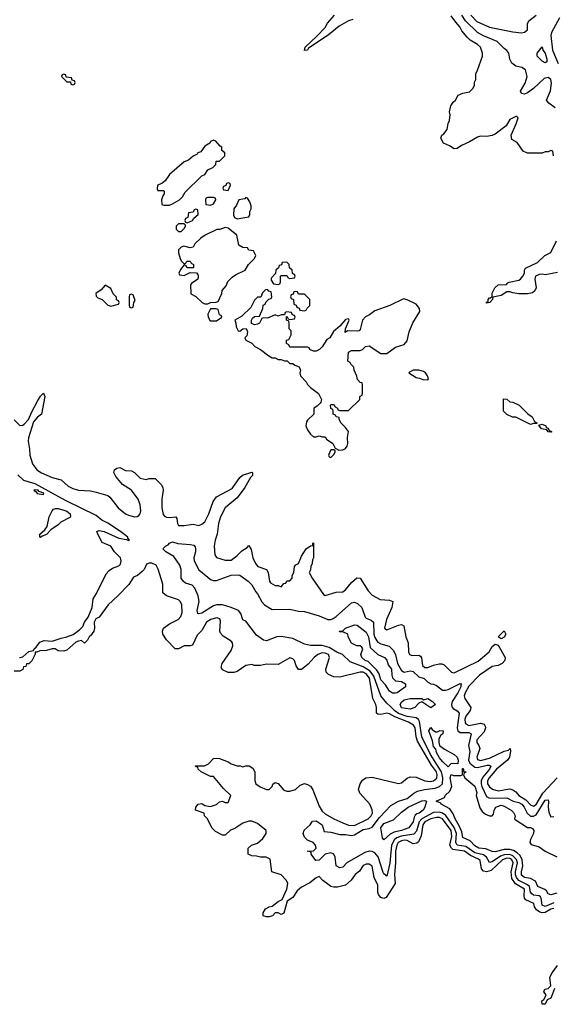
# Model space of a CAD drawing. Header units: inches. Extents: x 2710751 to 2829008, y 857003 to 965602.
# Tile 112 of 256: x 2740868 to 2744506, y 889946 to 896658. Entities that reach past the tile are written whole.
import ezdxf

# ---------------------------------------------------------------- set-up
doc = ezdxf.new("R2010")
doc.units = ezdxf.units.IN
doc.header["$MEASUREMENT"] = 0
doc.layers.add('C7848', color=7, linetype='Continuous')
doc.layers.add('C7849', color=7, linetype='Continuous')

msp = doc.modelspace()

# ---------------------------------------------------------------- linework, layer by layer
at = {"layer": 'C7848', "color": 2, "elevation": 10}
msp.add_lwpolyline([(2744494.4, 890000), (2744490, 889988), (2744463.6, 889976.4), (2744450, 889946), (2744430, 889948), (2744428, 889970), (2744440.4, 889979.6), (2744452.2, 890000)], dxfattribs=at)
at = {"layer": 'C7849', "color": 2}
for points, elevation in [([(2743139.9, 896660.1), (2743110, 896649.4), (2743045.9, 896614.2), (2742970, 896552.3), (2742836.8, 896463.2), (2742830, 896449.5), (2742809, 896449), (2742815.3, 896470), (2742894.5, 896545.5), (2742950, 896606), (2742966, 896634), (2743014, 896690)], 10), ([(2744506, 895730), (2744502, 895762), (2744490, 895766), (2744470, 895758), (2744450, 895758), (2744430, 895748), (2744330, 895748), (2744301.2, 895761.2), (2744260.4, 895820.4), (2744222, 895842), (2744218, 895870), (2744252.7, 895947.3), (2744266, 895990), (2744258, 895998), (2744250, 895998), (2744210, 895978), (2744184.4, 895935.6), (2744110, 895877.2), (2744088.4, 895868.4), (2744050, 895862), (2744010, 895864), (2743990, 895857.2), (2743935.3, 895824.7), (2743879.3, 895800.7), (2743850, 895779.3), (2743830, 895777.2), (2743798, 895798), (2743756.4, 895816.4), (2743738, 895850), (2743746, 895870), (2743760.4, 895879.6), (2743782, 895910), (2743788, 895950), (2743798, 895970), (2743802, 896010), (2743799, 896030), (2743808, 896070), (2743823.1, 896096.9), (2743838, 896110), (2743856.4, 896143.6), (2743890, 896158), (2743934, 896166), (2743958, 896190), (2743968, 896210), (2743968.4, 896231.6), (2743978, 896250), (2743978, 896290), (2743990, 896314), (2744022, 896410), (2744024, 896430), (2744008.7, 896470), (2743988.7, 896490), (2743939.3, 896519.3), (2743918.6, 896538.6), (2743882, 896582), (2743869.2, 896610), (2743840.8, 896640.8), (2743810, 896685.2)], 10), ([(2744517.5, 896057.5), (2744475.3, 896090), (2744459, 896110), (2744485.9, 896174.1), (2744494.2, 896225.8), (2744488.4, 896250), (2744470, 896263.1), (2744443.1, 896256.9), (2744370, 896189.7), (2744330, 896160.7), (2744310, 896149.5), (2744290, 896155.3), (2744282.7, 896170), (2744313.8, 896226.2), (2744327, 896270), (2744315.6, 896315.6), (2744291.6, 896331.6), (2744250, 896340.9), (2744222.4, 896362.4), (2744209.5, 896389.5), (2744202.7, 896430), (2744190, 896449), (2744170, 896462.7), (2744122.7, 896510), (2744030, 896548), (2743990, 896571.5), (2743908.2, 896650), (2743882, 896690)], 6), ([(2743943.1, 896690), (2743985.6, 896645.6), (2744070, 896606.3), (2744230, 896575.8), (2744290, 896568.4), (2744310, 896574), (2744329.2, 896590), (2744329.4, 896630), (2744338, 896650), (2744388.7, 896690)], 6), ([(2744547, 896670), (2744493.1, 896570), (2744489.1, 896550), (2744500.7, 896450), (2744538.8, 896358.8)], 6), ([(2744534.2, 894934.2), (2744450, 894919.3), (2744430, 894924), (2744410, 894922), (2744384.7, 894910), (2744380.7, 894890), (2744388, 894830), (2744380.7, 894810), (2744364.1, 894795.9), (2744330, 894789.4), (2744270.6, 894789.4), (2744230, 894796), (2744210, 894804), (2744190, 894802), (2744150, 894779), (2744094, 894766), (2744092, 894750), (2744072, 894730), (2744050, 894726), (2744050, 894732), (2744062, 894738), (2744062, 894750), (2744070, 894762), (2744078, 894762), (2744088, 894772), (2744090, 894794), (2744108, 894830), (2744128.9, 894851.1), (2744187.3, 894852.7), (2744195.3, 894864.7), (2744206, 894870), (2744270, 894882.8), (2744282, 894890), (2744299, 894910), (2744308.7, 894930), (2744308.7, 894951.3), (2744316.4, 894963.6), (2744398, 895002), (2744448, 895050), (2744490, 895072), (2744528.4, 895151.6)], 10), ([(2740830, 893930.6), (2740870, 893890.8), (2740890, 893893.4), (2740899.3, 893900.7), (2740927.9, 893932.1), (2740950, 893986), (2740990, 894058), (2741010, 894090.7), (2741030, 894112), (2741039.1, 894090), (2741018, 893970), (2740990, 893949.2), (2740963, 893917), (2740927.9, 893807.9), (2740925.5, 893785.5), (2740936, 893730), (2740938, 893690), (2740956, 893630), (2740986, 893590), (2741016, 893570), (2741090, 893536.3), (2741150, 893521), (2741198, 893478), (2741230, 893461.6), (2741270, 893450.6), (2741350, 893445.5), (2741390, 893438), (2741470, 893414), (2741483.8, 893403.8), (2741539.1, 893330), (2741590, 893290.6), (2741610, 893280.5), (2741650, 893268.2), (2741669.3, 893270.7), (2741681.2, 893278.8), (2741689, 893290), (2741693.2, 893310), (2741689.2, 893350), (2741676, 893390), (2741631.6, 893451.6), (2741569.6, 893489.6), (2741523.3, 893543.3), (2741509.2, 893570.8), (2741515.3, 893590), (2741530, 893601), (2741550, 893604.7), (2741590, 893584.7), (2741630, 893582), (2741650, 893572), (2741690, 893532), (2741730, 893524.7), (2741751.6, 893531.6), (2741792, 893530), (2741832, 893490), (2741844.7, 893470), (2741846, 893450), (2741837.3, 893390), (2741837.3, 893330), (2741845.8, 893285.8), (2741854.4, 893274.4), (2741870, 893266.8), (2741890, 893264), (2741932, 893270), (2741938.8, 893258.8), (2741944, 893224), (2741951.1, 893211.1), (2741990, 893210.8), (2742050, 893218.8), (2742090, 893211), (2742110, 893218.8), (2742130, 893236), (2742158, 893290), (2742187.2, 893372.8), (2742210, 893406), (2742316.6, 893463.4), (2742370, 893538), (2742386.6, 893553.4), (2742450, 893574.8), (2742456, 893570), (2742454.8, 893550), (2742442.5, 893537.5), (2742402.8, 893470), (2742350, 893399), (2742268.5, 893331.5), (2742237.3, 893270), (2742223.5, 893223.5), (2742214, 893150), (2742200.7, 893110), (2742194.8, 893070), (2742198, 893010), (2742210, 892992), (2742270, 892974.8), (2742310, 892974), (2742350, 893004.9), (2742382, 893038), (2742419, 893061), (2742430, 893074), (2742445.4, 893045.4), (2742457.3, 892990), (2742474.8, 892950), (2742490.6, 892930.6), (2742551.3, 892910), (2742562.8, 892890), (2742570.6, 892830.6), (2742579.1, 892819.1), (2742610, 892801), (2742630, 892802), (2742650, 892792), (2742670, 892814), (2742682, 892818), (2742690, 892834), (2742710, 892834), (2742726, 892850), (2742726, 892870), (2742738, 892890), (2742742, 892930), (2742750, 892942), (2742768.7, 892951.3), (2742790, 893002), (2742822, 893050), (2742850, 893072), (2742866, 893074), (2742866, 893086), (2742872, 893092), (2742871.3, 892990), (2742863.6, 892976.4), (2742862, 892950), (2742852, 892930), (2742851.1, 892908.9), (2742842, 892890), (2742862, 892850), (2742939.6, 892739.6), (2742950, 892732), (2743024.7, 892755.3), (2743070, 892758.8), (2743090, 892771), (2743130, 892821), (2743166.3, 892853.7), (2743190, 892852), (2743244.1, 892764.1), (2743270, 892734.8), (2743324.5, 892704.5), (2743390, 892701), (2743411.1, 892691.1), (2743405.5, 892650), (2743368.2, 892570), (2743356, 892510), (2743370, 892498.8), (2743450.9, 892530.9), (2743470, 892534.8), (2743486.4, 892526.4), (2743500.7, 892450), (2743516.3, 892410), (2743518.8, 892350), (2743524.7, 892330), (2743544, 892324), (2743590, 892326.8), (2743599.9, 892319.9), (2743607.7, 892307.7), (2743614.6, 892254.6), (2743630, 892242.4), (2743650, 892242.6), (2743690, 892258.7), (2743726.8, 892266.8), (2743746.8, 892266.8), (2743761, 892261), (2743811.1, 892211.1), (2743830, 892206.8), (2743994.7, 892285.3), (2744067.8, 892350), (2744090, 892384.9), (2744110, 892401), (2744130, 892394), (2744178, 892310), (2744176, 892290), (2744158, 892270), (2744130, 892256), (2744090, 892249.5), (2744003.1, 892190), (2743930, 892114.7), (2743904, 892070), (2743898.7, 892050), (2743902, 892030), (2743944, 891970), (2743938.8, 891950), (2743910.4, 891910), (2743901.7, 891890), (2743905.1, 891865.1), (2743910, 891858), (2743930, 891847.7), (2744010, 891863.1), (2744034.9, 891854.9), (2744042, 891842), (2744044.4, 891830), (2744035.4, 891804.6), (2743984.4, 891750), (2743984.9, 891730), (2743998.8, 891710), (2744004.9, 891690), (2743984.4, 891630), (2743990, 891616), (2744010, 891608.9), (2744070, 891624.4), (2744170, 891672), (2744200.4, 891679.6), (2744211.3, 891690), (2744213.7, 891673.7), (2744207, 891630), (2744194.4, 891610), (2744118.3, 891550), (2744067.9, 891490), (2744058, 891470), (2744057.6, 891450), (2744070, 891428), (2744092.1, 891412.1), (2744130, 891402), (2744210, 891414.4), (2744228.8, 891408.8), (2744250, 891394), (2744270.6, 891370), (2744319, 891339), (2744350, 891306.4), (2744370, 891297.1), (2744390, 891308.5), (2744435.2, 891384.8), (2744531.2, 891488.8)], 10), ([(2740866, 892310), (2740890, 892314), (2740930, 892352), (2740962, 892358), (2740966, 892370), (2740980.4, 892379.6), (2741006, 892414), (2741034.6, 892425.4), (2741090, 892422), (2741150, 892442.8), (2741190, 892450.8), (2741232.5, 892467.5), (2741279.3, 892500.7), (2741298, 892522), (2741309.2, 892550), (2741334.8, 892585.2), (2741362.7, 892650), (2741369.2, 892710.8), (2741392.9, 892747.1), (2741458.4, 892881.6), (2741477.2, 892902.8), (2741501.3, 892918.7), (2741544.1, 892935.9), (2741554.5, 892945.5), (2741561.2, 892970), (2741555.3, 892990), (2741514, 893030), (2741489.1, 893069.1), (2741430, 893095.3), (2741401.2, 893150), (2741395.3, 893170), (2741410, 893174.9), (2741444.7, 893170), (2741544.4, 893124.4), (2741595.3, 893115.3), (2741610, 893108.4), (2741618, 893110), (2741604.7, 893124.7), (2741606.6, 893130), (2741554.7, 893170), (2741470, 893225.6), (2741427.2, 893247.2), (2741390, 893278.2), (2741180.9, 893380.9), (2740974.3, 893494.3), (2740897.6, 893517.6), (2740856, 893556)], 10), ([(2744510, 890638.9), (2744450, 890613.5), (2744430, 890622), (2744422.7, 890670), (2744417.9, 890677.9), (2744410, 890685.4), (2744370, 890689.8), (2744358.4, 890698.4), (2744351.1, 890710), (2744343.5, 890750), (2744330, 890761.6), (2744270, 890789.8), (2744254.8, 890810), (2744248.5, 890830), (2744248.5, 890850), (2744261.5, 890910), (2744254.3, 890934.3), (2744230, 890958.4), (2744210, 890968), (2744170, 890966), (2744145, 890955), (2744090, 890918.3), (2744070, 890912.7), (2744049.7, 890950), (2744030, 890964.1), (2743970, 890978.3), (2743910, 891021.8), (2743851.5, 891031.5), (2743840.3, 891050), (2743846, 891110), (2743830.9, 891150.9), (2743772.7, 891232.7), (2743750, 891249), (2743730, 891255.9), (2743690, 891254), (2743608.5, 891211.5), (2743590.7, 891189.3), (2743573.4, 891126.6), (2743554.6, 891105.4), (2743467.7, 891092.3), (2743438.7, 891081.3), (2743423.5, 891070), (2743401.7, 891030), (2743391.6, 890908.4), (2743370, 890819.3), (2743350, 890836), (2743345.5, 890845.5), (2743312.2, 890952.2), (2743290, 890978.9), (2743270, 890988.4), (2743250, 890989.8), (2743220, 890980), (2743097.3, 890910), (2743070, 890881.2), (2743050, 890876), (2743026, 890890), (2743018.4, 890950), (2743009.5, 890969.5), (2742990, 890978.4), (2742951.3, 890970), (2742910, 890929.4), (2742887.3, 890927.3), (2742855.3, 890970), (2742856.4, 890976.4), (2742850, 890986), (2742828, 890990), (2742870, 890991.3), (2742888.7, 891010), (2742885.2, 891030), (2742868.7, 891050), (2742830, 891066), (2742810, 891084.5), (2742800.7, 891110), (2742806.6, 891133.4), (2742848, 891170), (2742864.7, 891195.3), (2742890, 891196), (2742930.7, 891170), (2742943.6, 891123.6), (2742990, 891120.5), (2743050, 891104.2), (2743090, 891104.2), (2743130, 891097.4), (2743150, 891100.3), (2743210, 891138), (2743250, 891144.7), (2743270, 891154.6), (2743320.6, 891219.4), (2743398, 891302), (2743449.6, 891330.4), (2743510, 891348.8), (2743554.8, 891385.2), (2743580.1, 891399.9), (2743628.6, 891411.4), (2743701.6, 891418.4), (2743729.8, 891430.2), (2743749.7, 891450), (2743753.2, 891490), (2743744.2, 891530), (2743668.2, 891650), (2743610, 891769.6), (2743594.5, 891874.5), (2743586.7, 891886.7), (2743570, 891898.3), (2743510, 891908.2), (2743449.4, 891929.4), (2743425.6, 891945.6), (2743397.1, 891977.1), (2743370, 891998), (2743329.8, 892049.8), (2743283.4, 892183.4), (2743256.7, 892216.7), (2743210, 892246.6), (2743120.8, 892280.8), (2743069.7, 892329.7), (2743030, 892346), (2742978.1, 892378.1), (2742930, 892392.9), (2742850, 892391.2), (2742810, 892401.6), (2742730, 892439.1), (2742650, 892454), (2742622, 892450), (2742550, 892424), (2742530, 892429), (2742481.5, 892461.5), (2742410, 892558), (2742390, 892568), (2742375.3, 892610), (2742359, 892630), (2742310, 892652), (2742250, 892669.6), (2742210, 892669.6), (2742190, 892661.6), (2742110, 892612), (2742090, 892607.3), (2742082, 892610), (2742078, 892630), (2742092.5, 892692.5), (2742086, 892730), (2742063.2, 892783.2), (2742043.2, 892803.2), (2741998, 892818), (2741982, 892830), (2741969.2, 892850), (2741969.1, 892910.9), (2741960.1, 892940.1), (2741918.3, 892998.3), (2741865.2, 893030), (2741843.7, 893050), (2741861.2, 893070), (2741880.7, 893079.3), (2741890, 893090.6), (2741910, 893098), (2741946.4, 893086.4), (2742030, 893081), (2742055.3, 893075.3), (2742064.7, 893064.7), (2742066, 893050), (2742066, 893030), (2742056, 892990), (2742058.8, 892970), (2742088.8, 892908.8), (2742150, 892857.3), (2742170, 892842.8), (2742190, 892836), (2742210, 892836), (2742310, 892870.8), (2742350, 892874.8), (2742370, 892870.8), (2742424.7, 892830), (2742450, 892804.7), (2742477.3, 892757.3), (2742490, 892744.7), (2742519.5, 892690), (2742537, 892670), (2742590, 892636.5), (2742710, 892639), (2742770, 892627), (2742810, 892624.4), (2742910, 892593.8), (2742969.6, 892570.4), (2742989.7, 892570.3), (2743004.9, 892575.1), (2743026, 892590), (2743130, 892684), (2743150, 892687.7), (2743170, 892679.1), (2743201.6, 892650), (2743224.2, 892584.2), (2743230, 892578), (2743265.1, 892565.1), (2743280.5, 892550), (2743283.5, 892470), (2743290, 892445.5), (2743303, 892423), (2743310, 892414), (2743330, 892403.6), (2743386.7, 892386.7), (2743417, 892357), (2743429.1, 892329.1), (2743443.2, 892270), (2743470, 892221.3), (2743490, 892210.4), (2743530, 892220.4), (2743550, 892214.9), (2743590, 892179.5), (2743626.2, 892166.2), (2743650, 892142), (2743670, 892130.6), (2743690, 892128), (2743710, 892119.1), (2743750, 892088.5), (2743770, 892087), (2743790, 892092), (2743870, 892133.4), (2743882, 892130), (2743876, 892124), (2743876.4, 892110), (2743855.6, 892070), (2743817, 892010), (2743812.4, 891990), (2743814.9, 891974.9), (2743823.4, 891963.4), (2743850, 891947.7), (2743863.8, 891930), (2743850.4, 891830.4), (2743854, 891810), (2743870, 891798), (2743930, 891799.5), (2743945.5, 891790), (2743928, 891710), (2743936.5, 891670), (2743926.9, 891610), (2743936.5, 891590), (2743970, 891563.6), (2743990, 891559.7), (2744055.6, 891575.6), (2744070, 891577), (2744080.5, 891570), (2744070.3, 891550), (2744026.4, 891493.6), (2744015, 891470), (2744013.8, 891450), (2744019.7, 891430), (2744050, 891361.6), (2744071.8, 891351.8), (2744190, 891354.6), (2744231.2, 891331.2), (2744270, 891321.3), (2744291.6, 891310), (2744307.7, 891290), (2744328.2, 891248.2), (2744350, 891228.9), (2744370, 891228.9), (2744390, 891238), (2744450, 891337.1), (2744470, 891341), (2744474, 891330), (2744471.7, 891290), (2744475.4, 891255.4), (2744490, 891224.9), (2744510, 891227.3)], 6), ([(2744510, 890599.8), (2744490, 890595.6), (2744450, 890571.9), (2744430, 890569.7), (2744413.6, 890573.6), (2744390.8, 890590.8), (2744378.7, 890610), (2744372.5, 890632.5), (2744318.8, 890658.8), (2744309.6, 890670), (2744306.6, 890686.6), (2744309.6, 890730), (2744247, 890767), (2744223.4, 890803.4), (2744218, 890850), (2744232.9, 890910), (2744223.1, 890930), (2744210, 890939.3), (2744190, 890942.2), (2744158.7, 890930), (2744081.1, 890858.9), (2744049.6, 890849.6), (2744030, 890853.6), (2744016.3, 890870), (2744006.9, 890926.9), (2743996.4, 890936.4), (2743941.4, 890961.4), (2743900.9, 890990), (2743821.8, 891001.8), (2743810.8, 891010.8), (2743801.3, 891030), (2743814.8, 891090), (2743809.7, 891130), (2743750, 891209.6), (2743730, 891219.2), (2743710, 891219.8), (2743670, 891210.7), (2743629.1, 891190), (2743617.3, 891170), (2743605.7, 891094.3), (2743586.2, 891053.8), (2743575.5, 891044.5), (2743550, 891040.9), (2743510, 891062.6), (2743490, 891064.8), (2743470, 891060.9), (2743449.1, 891050), (2743438.3, 891030), (2743429.3, 890990), (2743430.4, 890910), (2743422.7, 890830), (2743428.2, 890770), (2743366, 890674), (2743350, 890668), (2743330, 890674), (2743314.5, 890694.5), (2743309.2, 890710), (2743310, 890758), (2743284, 890810), (2743270, 890888), (2743250, 890901.2), (2743230, 890901.2), (2743210, 890893.2), (2743185.8, 890854.2), (2743154.8, 890830), (2743128.2, 890791.8), (2743090, 890759), (2743035.3, 890744.7), (2743010, 890744), (2742990, 890749), (2742977.5, 890757.5), (2742935.3, 890790), (2742910, 890818), (2742890, 890808.7), (2742846, 890774), (2742790, 890745.6), (2742760.7, 890719.3), (2742730, 890675.1), (2742691.3, 890650), (2742670, 890568), (2742650, 890558), (2742630, 890568.7), (2742610, 890568.7), (2742590.6, 890549.4), (2742570, 890542.7), (2742550, 890541.2), (2742529.1, 890549.1), (2742529, 890570), (2742542.9, 890597.1), (2742569.4, 890610.6), (2742590, 890614.8), (2742630, 890646.8), (2742658.6, 890661.4), (2742689, 890730), (2742695.3, 890770), (2742688, 890790), (2742650, 890828), (2742588, 890850), (2742575.3, 890935.3), (2742548.4, 890948.4), (2742510, 890948.7), (2742483.6, 890956.4), (2742450, 890958), (2742426, 890970), (2742426, 891010), (2742449.1, 891030.9), (2742490, 891044.7), (2742524.7, 891075.3), (2742548.7, 891110), (2742548, 891130), (2742490, 891179), (2742450, 891195.3), (2742430, 891195.3), (2742390, 891182), (2742335.3, 891144.7), (2742306.4, 891133.6), (2742270, 891098), (2742250, 891098), (2742203.1, 891123.1), (2742178, 891150), (2742148, 891210), (2742128, 891230), (2742126, 891250), (2742066, 891270), (2742068, 891290), (2742086, 891310), (2742110, 891314.8), (2742130, 891302), (2742170, 891294.8), (2742210, 891307.3), (2742230, 891326), (2742250, 891331), (2742270, 891322), (2742290, 891322), (2742308, 891370), (2742258, 891418), (2742190, 891498), (2742170, 891498), (2742106, 891530), (2742086, 891550), (2742082, 891562), (2742070, 891566), (2742067.3, 891572.7), (2742127.3, 891572.7), (2742154.6, 891585.4), (2742190, 891622), (2742210, 891624.7), (2742230, 891622), (2742290, 891598), (2742310, 891584.7), (2742351.6, 891571.6), (2742371.1, 891571.1), (2742390, 891564.7), (2742410, 891572), (2742431.6, 891571.6), (2742456.9, 891556.9), (2742471.1, 891531.1), (2742471.1, 891471.1), (2742478, 891450), (2742507.9, 891427.9), (2742550, 891411.3), (2742570, 891411.3), (2742588.7, 891430), (2742594, 891446), (2742610, 891458), (2742630.6, 891450.6), (2742670, 891406), (2742690, 891398), (2742710, 891398), (2742748.9, 891411.1), (2742780.2, 891439.8), (2742808.9, 891451.1), (2742830, 891444.7), (2742850, 891432), (2742867.5, 891407.5), (2742910, 891296), (2742930, 891262), (2742950, 891245.5), (2743010, 891210.7), (2743070, 891184), (2743110, 891168), (2743150, 891166), (2743244, 891210), (2743265.2, 891230), (2743272.3, 891250), (2743272.1, 891272.1), (2743254, 891310), (2743186.3, 891386.3), (2743179, 891410), (2743188.7, 891450), (2743205.6, 891474.4), (2743228, 891490), (2743270, 891494.8), (2743450, 891450.7), (2743470, 891454.8), (2743510, 891487.3), (2743530, 891496.3), (2743570, 891495.5), (2743630, 891470.5), (2743665.9, 891465.8), (2743690, 891470.4), (2743711.6, 891488.4), (2743714.8, 891510), (2743709.7, 891530), (2743676.5, 891576.5), (2743580.7, 891740.7), (2743571.9, 891770), (2743564, 891830), (2743552.8, 891850), (2743518, 891870), (2743426.1, 891906.1), (2743390, 891926), (2743370, 891931.1), (2743330, 891922.4), (2743310, 891924.5), (2743301.2, 891930), (2743300.7, 891970), (2743296.2, 891990), (2743275.8, 892030), (2743253.3, 892170), (2743230, 892198.3), (2743210, 892209.6), (2743188.9, 892211.1), (2743050, 892177.2), (2743010, 892179), (2742973.6, 892193.6), (2742958, 892210), (2742955.3, 892230), (2742981.2, 892310), (2742972.7, 892330), (2742950, 892340.9), (2742930, 892342.7), (2742901, 892330), (2742876, 892310), (2742834.9, 892265.1), (2742788.4, 892228.4), (2742768.9, 892228.9), (2742753.6, 892253.6), (2742742, 892290), (2742730, 892302), (2742710, 892308.7), (2742630, 892262), (2742550, 892264), (2742510, 892255.3), (2742470, 892255.3), (2742450, 892262), (2742410, 892255.3), (2742350, 892215.3), (2742328.4, 892208.4), (2742290, 892208), (2742250, 892226), (2742242, 892242), (2742248.7, 892270), (2742310, 892358), (2742321.2, 892390), (2742319, 892410), (2742310, 892422), (2742256, 892456), (2742237.2, 892477.2), (2742233.2, 892490), (2742238, 892558), (2742232.9, 892572.9), (2742219.3, 892579.3), (2742210, 892581.2), (2742172, 892570), (2742142.8, 892550), (2742110, 892495.3), (2742077.3, 892462.7), (2742046, 892394), (2742030, 892388.7), (2741990, 892388.7), (2741950, 892368.7), (2741929.1, 892369.1), (2741868.7, 892430), (2741844, 892470), (2741842, 892490), (2741849.5, 892510.5), (2741890, 892539.1), (2741949, 892570), (2741966, 892590), (2741976, 892616), (2741974, 892670), (2741964, 892690), (2741950, 892704), (2741869.5, 892729.5), (2741844, 892750), (2741844, 892810), (2741812.5, 892912.5), (2741798.9, 892938.9), (2741770, 892952.7), (2741750, 892952.7), (2741733.7, 892946.3), (2741716.3, 892910), (2741703.9, 892896.1), (2741670.3, 892869.7), (2741643.1, 892856.9), (2741611.5, 892808.5), (2741536.3, 892730), (2741470.7, 892670), (2741410, 892586), (2741387.1, 892572.9), (2741376, 892550), (2741378.8, 892510), (2741374.8, 892490), (2741350, 892458), (2741343.6, 892456.4), (2741330, 892428), (2741310, 892408), (2741290, 892426), (2741270, 892422), (2741250, 892414), (2741190, 892360.9), (2741170, 892353.2), (2741130, 892355.3), (2741110, 892368.7), (2741090, 892368.7), (2741050, 892357.2), (2741004.7, 892355.3), (2740986, 892346), (2740974, 892346), (2740974, 892334), (2740950, 892288), (2740930, 892268), (2740914, 892266), (2740910, 892248), (2740894, 892246), (2740890, 892228), (2740870, 892218), (2740830, 892218)], 10), ([(2744530, 890704), (2744490, 890693.2), (2744470, 890699), (2744458.9, 890718.9), (2744448.2, 890728.2), (2744401.2, 890750), (2744384.8, 890784.8), (2744350, 890804.5), (2744309.3, 890810), (2744290, 890826.6), (2744288.3, 890850), (2744298.4, 890890), (2744294.5, 890930), (2744280.1, 890960.1), (2744259.5, 890979.5), (2744234.5, 890994.5), (2744210, 891001.7), (2744170, 891000.5), (2744110, 890985.6), (2744090, 890987.3), (2744046.5, 891006.5), (2743998, 891010), (2743970, 891026.6), (2743940.1, 891060.1), (2743890, 891084), (2743881.3, 891121.3), (2743863.1, 891163.1), (2743837, 891210), (2743823.9, 891243.9), (2743799.5, 891279.5), (2743742, 891310), (2743738, 891318), (2743708, 891330), (2743763.1, 891356.9), (2743769, 891370), (2743800.9, 891399.1), (2743813.2, 891430), (2743803.7, 891490), (2743810, 891512), (2743826, 891506), (2743874.6, 891505.4), (2743886, 891510), (2743886, 891554), (2743890, 891554), (2743894, 891546), (2743894, 891534), (2743912, 891530), (2743898, 891522), (2743894, 891510), (2743902, 891490), (2743970, 891434), (2743984, 891390), (2743980.7, 891370), (2744004.7, 891284.7), (2744020.7, 891260.7), (2744043, 891243), (2744070, 891231), (2744088.7, 891231.3), (2744098, 891242), (2744102.7, 891270), (2744114, 891290), (2744150, 891303), (2744170, 891297.1), (2744218, 891270), (2744234.4, 891254.4), (2744244.7, 891230), (2744242, 891210), (2744246, 891206), (2744330, 891150.8), (2744350.8, 891150.8), (2744363.6, 891143.6), (2744372, 891130), (2744371.3, 891111.3), (2744350.8, 891070), (2744346, 891050), (2744355.3, 891035.3), (2744410, 891018.8), (2744450.3, 890990.3), (2744530, 890950.5)], 2), ([(2744452.2, 890000), (2744458, 890010), (2744442, 890030), (2744448, 890050), (2744470, 890054), (2744488, 890072), (2744482, 890130), (2744498.4, 890161.6), (2744533.3, 890210)], 10), ([(2744514, 890054), (2744494.4, 890000)], 10)]:
    msp.add_lwpolyline(points, dxfattribs=dict(at, elevation=elevation))
for points, elevation in [([(2744450, 896365.2), (2744430, 896375.3), (2744395.3, 896410), (2744395.3, 896430), (2744430, 896474), (2744434.8, 896450), (2744450.4, 896430), (2744461, 896390), (2744462, 896370)], 2), ([(2741170, 896286), (2741158, 896282), (2741154, 896270), (2741190, 896234), (2741214, 896234), (2741218, 896218), (2741230, 896214), (2741242, 896218), (2741246, 896230), (2741242, 896242), (2741226, 896246), (2741222, 896262), (2741186, 896266), (2741182, 896282)], 14), ([(2742190, 895838), (2742170, 895828), (2742163.5, 895816.5), (2742130, 895795.3), (2742103.6, 895756.4), (2742082, 895750), (2742078, 895742), (2742050, 895728), (2742019.8, 895700.2), (2741990, 895689), (2741890, 895602), (2741861, 895559), (2741838, 895542), (2741806.8, 895530), (2741804.7, 895504.7), (2741810, 895494), (2741850, 895494), (2741854, 895490), (2741854, 895470), (2741843.6, 895456.4), (2741834, 895430), (2741838, 895398), (2741850, 895394), (2741890, 895394), (2741910, 895402), (2741958, 895430), (2741978, 895450), (2741996.4, 895483.6), (2742110, 895594), (2742130, 895602), (2742150, 895634), (2742186, 895650), (2742206, 895670), (2742207.3, 895692.7), (2742230, 895694), (2742266, 895730), (2742266, 895750), (2742247.3, 895767.3), (2742246, 895790), (2742235.3, 895795.3), (2742206, 895830)], 14), ([(2742290, 895546), (2742278, 895542), (2742272.7, 895527.3), (2742258, 895522), (2742254, 895510), (2742258, 895498), (2742290, 895494), (2742306, 895530), (2742302, 895542)], 14), ([(2742190, 895446), (2742150, 895446), (2742138, 895442), (2742134, 895430), (2742138, 895398), (2742170, 895394), (2742190, 895402), (2742206, 895430), (2742202, 895442)], 14), ([(2742410, 895446), (2742402, 895438), (2742362, 895430), (2742346, 895394), (2742327.3, 895370), (2742326.8, 895326.8), (2742332, 895310), (2742350, 895301), (2742390, 895306.8), (2742430, 895314), (2742438, 895330), (2742438, 895350), (2742446, 895370), (2742446, 895390), (2742436.4, 895416.4), (2742422, 895442)], 14), ([(2742070, 895366), (2742058, 895362), (2742050, 895346), (2742018, 895342), (2742014, 895310), (2741998, 895302), (2741994, 895290), (2741998, 895278), (2742010, 895274), (2742030, 895282), (2742046, 895290), (2742055.3, 895304.7), (2742086, 895330), (2742082, 895362)], 14), ([(2741990, 895266), (2741950, 895266), (2741934, 895250), (2741934, 895230), (2741950, 895214), (2741970, 895214), (2741990, 895234), (2741998, 895250), (2741998, 895258)], 14), ([(2742270, 895242), (2742231.6, 895228.4), (2742212.7, 895227.3), (2742132, 895190), (2742102, 895170), (2742062, 895130), (2742050, 895108), (2742030, 895102), (2741986.4, 895113.6), (2741970, 895108), (2741952, 895090), (2741951.3, 895070), (2741962, 895030), (2741970, 895014), (2741990, 894994), (2742002, 894998), (2742008.4, 895011.6), (2742030, 895012), (2742038, 894998), (2742054, 894990), (2742054, 894970), (2742050, 894966), (2742010, 894966), (2742002, 894982), (2741990, 894986), (2741963.6, 894956.4), (2741954, 894930), (2741958, 894918), (2741990, 894914), (2742030, 894934), (2742072.7, 894932.7), (2742082, 894922), (2742084.7, 894910), (2742082, 894890), (2742039.6, 894860.4), (2742032, 894850), (2742034, 894790), (2742070, 894772), (2742112, 894730), (2742130, 894721), (2742150, 894722), (2742170, 894731.3), (2742207.3, 894732.7), (2742222, 894738), (2742247.3, 894792.7), (2742248.4, 894811.6), (2742276.4, 894843.6), (2742287.3, 894872.7), (2742316.4, 894903.6), (2742340.2, 894919.8), (2742406, 894950), (2742428, 894990), (2742468, 895030), (2742478, 895050), (2742462, 895082), (2742430, 895086), (2742422, 895102), (2742390, 895106), (2742362, 895122), (2742348.7, 895190), (2742290, 895238)], 14), ([(2742690, 895006), (2742658, 895002), (2742652.7, 894987.3), (2742638, 894982), (2742632.7, 894967.3), (2742614, 894950), (2742612.7, 894927.3), (2742583.6, 894896.4), (2742583.6, 894883.6), (2742598, 894858), (2742630, 894854), (2742642, 894858), (2742646, 894870), (2742646, 894910), (2742650, 894914), (2742690, 894914), (2742698, 894898), (2742710, 894894), (2742742, 894898), (2742746, 894910), (2742742, 894922), (2742727.3, 894927.3), (2742726, 894950), (2742707.3, 894967.3), (2742706, 894990)], 14), ([(2741450, 894848), (2741423.6, 894816.4), (2741387.3, 894792.7), (2741390, 894774), (2741402, 894762), (2741431.3, 894751.3), (2741470, 894712), (2741490, 894704.7), (2741542, 894718), (2741546, 894730), (2741542, 894742), (2741528.4, 894748.4), (2741527.3, 894767.3), (2741506, 894790), (2741490, 894826)], 14), ([(2742558, 894818), (2742543.6, 894816.4), (2742523.6, 894796.4), (2742512.7, 894767.3), (2742490, 894766), (2742470, 894746), (2742443.6, 894696.4), (2742383.6, 894636.4), (2742334, 894610), (2742342, 894590), (2742343.6, 894563.6), (2742358, 894538), (2742370, 894534), (2742388.7, 894551.3), (2742412, 894552), (2742422, 894530), (2742416, 894504), (2742402, 894490), (2742410, 894474), (2742450, 894452), (2742471.1, 894431.1), (2742510.9, 894410.9), (2742566.4, 894366.4), (2742590, 894352), (2742610, 894352), (2742630, 894342), (2742650, 894342), (2742672.7, 894332.7), (2742691.6, 894331.6), (2742710, 894314), (2742730, 894314), (2742743.6, 894303.6), (2742772.7, 894292.7), (2742782, 894270), (2742778, 894250), (2742782, 894230), (2742822, 894190), (2742831, 894171), (2742850.9, 894150.9), (2742904.7, 894110), (2742924.7, 894070), (2742922, 894050), (2742916.9, 894043.1), (2742896.9, 894023.1), (2742874, 894010), (2742874, 893970), (2742830, 893928), (2742823.5, 893916.5), (2742818.8, 893890), (2742830, 893862), (2742850, 893832), (2742870, 893814), (2742890, 893814), (2742910, 893822), (2742930, 893814), (2742950, 893814), (2742959.6, 893799.6), (2743002, 893770), (2743018, 893738), (2743044.7, 893724.7), (2743070, 893726.8), (2743090, 893736), (2743101.2, 893750), (2743105.2, 893770), (2743102.7, 893810), (2743109, 893850), (2743090, 893878), (2743058, 893910), (2743046, 893934), (2743046, 893946), (2743026, 893950), (2743022, 893962), (2743006, 893970), (2743006, 893990), (2743002, 894002), (2742988.4, 894008.4), (2742986, 894030), (2742990, 894034), (2743010, 894034), (2743018, 894018), (2743034, 894010), (2743038, 893998), (2743050, 893994), (2743110, 893994), (2743186, 894070), (2743186, 894090), (2743202, 894098), (2743206, 894110), (2743206, 894170), (2743202, 894182), (2743190, 894186), (2743170, 894206), (2743167.3, 894227.3), (2743148, 894270), (2743146, 894290), (2743126, 894310), (2743122, 894322), (2743106, 894330), (2743108.7, 894391.3), (2743130, 894402), (2743190, 894402), (2743206, 894410), (2743226, 894430), (2743250, 894436), (2743330, 894382), (2743370, 894382), (2743430, 894424.7), (2743490, 894444.7), (2743508.7, 894470), (2743524, 894530), (2743549.3, 894590.7), (2743595.3, 894670), (2743594, 894690), (2743570, 894719), (2743510, 894748.7), (2743485.4, 894754.6), (2743390.7, 894709.3), (2743290, 894674), (2743253.7, 894646.3), (2743226.4, 894633.6), (2743204.7, 894610), (2743190, 894546), (2743182, 894538), (2743170, 894535.3), (2743102, 894538), (2743086, 894526), (2743088.4, 894551.6), (2743115.3, 894610), (2743110, 894618), (2743090, 894614), (2743051.1, 894568.9), (2743007.1, 894532.9), (2742982, 894490), (2742962.8, 894477.2), (2742930.9, 894429.1), (2742911.1, 894408.9), (2742890, 894398), (2742870, 894398), (2742846, 894410), (2742842, 894422), (2742830, 894426), (2742710, 894426), (2742702, 894442), (2742686, 894450), (2742687.3, 894472.7), (2742702, 894478), (2742718, 894510), (2742718, 894538), (2742706, 894550), (2742706, 894590), (2742702, 894602), (2742686, 894610), (2742686, 894634), (2742692.7, 894632.7), (2742698, 894618), (2742710, 894614), (2742742, 894618), (2742746, 894630), (2742742, 894642), (2742727.3, 894647.3), (2742722, 894662), (2742690, 894666), (2742678, 894662), (2742674, 894646), (2742650, 894646), (2742630, 894638), (2742610, 894646), (2742556.9, 894623.1), (2742530, 894626), (2742518, 894622), (2742502, 894590), (2742490, 894582), (2742470, 894578), (2742448, 894588), (2742448, 894610), (2742456.4, 894623.6), (2742470, 894634), (2742502, 894638), (2742526, 894690), (2742527.3, 894712.7), (2742542, 894718), (2742547.3, 894732.7), (2742567.3, 894752.7), (2742582, 894758), (2742586, 894770), (2742582, 894802), (2742567.3, 894807.3)], 14), ([(2741630, 894786), (2741618, 894782), (2741614, 894770), (2741614, 894710), (2741618, 894698), (2741630, 894694), (2741642, 894698), (2741646, 894730), (2741655.3, 894744.7), (2741642, 894782)], 14), ([(2742750, 894806), (2742738, 894802), (2742732.7, 894787.3), (2742718, 894782), (2742714, 894770), (2742718, 894758), (2742734, 894750), (2742738, 894718), (2742752.7, 894712.7), (2742758, 894698), (2742772.7, 894692.7), (2742778, 894678), (2742810, 894674), (2742822, 894678), (2742827.3, 894692.7), (2742846, 894710), (2742846, 894750), (2742810, 894786), (2742770, 894786), (2742762, 894802)], 14), ([(2742170, 894688), (2742151.3, 894650), (2742152, 894630), (2742166, 894606), (2742210, 894604.7), (2742246, 894630), (2742242, 894642), (2742230, 894646), (2742222, 894682), (2742207.3, 894687.3)], 14), ([(2743590, 894269), (2743551.6, 894268.4), (2743524.7, 894255.3), (2743522, 894250), (2743570, 894218), (2743594.8, 894214.8), (2743615.3, 894204.7), (2743650, 894202), (2743655.3, 894210), (2743648, 894230), (2743635.3, 894250), (2743620.2, 894260.2)], 14), ([(2744350, 893898), (2744250, 893948), (2744228.4, 893948.4), (2744190, 893966), (2744166, 893990), (2744167.3, 894072.7), (2744190, 894072), (2744210, 894054), (2744230, 894052), (2744274, 894030), (2744331.6, 893971.6), (2744362, 893950), (2744378, 893918), (2744394, 893910), (2744394, 893906), (2744390, 893906), (2744370, 893906)], 10), ([(2744490, 893846), (2744470, 893848), (2744462, 893862), (2744426, 893870), (2744406, 893894), (2744430, 893902), (2744454, 893890), (2744458, 893878), (2744470, 893874), (2744478, 893858), (2744494, 893850), (2744494, 893846)], 10), ([(2743010, 893726), (2742990, 893726), (2742974, 893690), (2742978, 893678), (2742990, 893674), (2743010, 893694), (2743018, 893710), (2743018, 893718)], 14), ([(2740970, 893453.6), (2740964, 893450), (2740979.9, 893439.9), (2740988.2, 893428.2), (2741030, 893421), (2741033, 893430), (2741001.3, 893441.3), (2740995.1, 893450)], 14), ([(2741010, 893128.7), (2741006, 893130), (2741006, 893150), (2741040.4, 893179.6), (2741056.4, 893203.6), (2741069, 893270), (2741088.7, 893310), (2741099, 893321), (2741113.2, 893326.8), (2741130, 893325.5), (2741170, 893315.2), (2741190, 893308.2), (2741212.2, 893290), (2741214, 893270), (2741210, 893265.2), (2741148, 893232), (2741130, 893214), (2741079.6, 893180.4), (2741050, 893148), (2741022, 893138)], 10), ([(2743430, 892066), (2743410, 892066.6), (2743390, 892081.2), (2743363, 892123), (2743330, 892157.2), (2743318.8, 892198.8), (2743303.3, 892223.3), (2743243.2, 892283.2), (2743224, 892290), (2743201.2, 892310), (2743194, 892330), (2743208, 892370), (2743200.4, 892380.4), (2743188.7, 892388.7), (2743166, 892390), (2743130, 892408.7), (2743108, 892450), (2743106, 892470), (2743070, 892486), (2743050, 892486), (2743046, 892490), (2743070, 892492), (2743090, 892511), (2743150, 892532), (2743168.4, 892531.6), (2743230, 892482.8), (2743244.9, 892450), (2743257.3, 892377.3), (2743310.6, 892330.6), (2743356, 892310), (2743370, 892291.3), (2743381.1, 892261.1), (2743402.8, 892230), (2743404.7, 892190), (2743410.7, 892170.7), (2743430.9, 892150.9), (2743470, 892146), (2743498, 892130), (2743498, 892110), (2743442, 892070)], 2), ([(2744150, 892438), (2744129, 892450), (2744170, 892492), (2744182, 892470), (2744170, 892448.7)], 10), ([(2743622, 892022), (2743650, 892031), (2743682, 892010), (2743702, 891990), (2743670, 891968), (2743610, 892008), (2743590, 891998), (2743561, 891970), (2743530, 891957.2), (2743470, 891967), (2743462.7, 891990), (2743470, 892004.7), (2743490, 892021), (2743530, 892031.3), (2743610, 892031.3)], 2), ([(2743703.6, 891803.6), (2743716.4, 891803.6), (2743731.6, 891811.6), (2743754, 891810), (2743752, 891790), (2743739.6, 891780.4), (2743724.7, 891755.3), (2743724.7, 891730), (2743730.8, 891710.8), (2743764.9, 891684.9), (2743831, 891650), (2743851, 891630), (2743858, 891610), (2743854, 891586), (2743810, 891588), (2743790, 891566), (2743750, 891601.2), (2743730, 891625.2), (2743710, 891662), (2743704.5, 891684.5), (2743690, 891704), (2743682, 891742), (2743658, 891810), (2743670, 891832), (2743679.6, 891819.6)], 2), ([(2743350, 891068), (2743340.4, 891080.4), (2743329.5, 891149.5), (2743350, 891178.8), (2743417, 891203), (2743470, 891254.8), (2743515.3, 891290), (2743610, 891334), (2743630, 891336), (2743642, 891330), (2743630.7, 891290), (2743618.8, 891270), (2743590.8, 891250), (2743574.9, 891245.1), (2743565.2, 891234.8), (2743557.5, 891222.5), (2743550, 891189.2), (2743521, 891150), (2743472, 891130), (2743421.1, 891118.9), (2743394.2, 891105.8)], 2)]:
    msp.add_lwpolyline(points, close=True, dxfattribs=dict(at, elevation=elevation))

doc.saveas('drawing.dxf')
